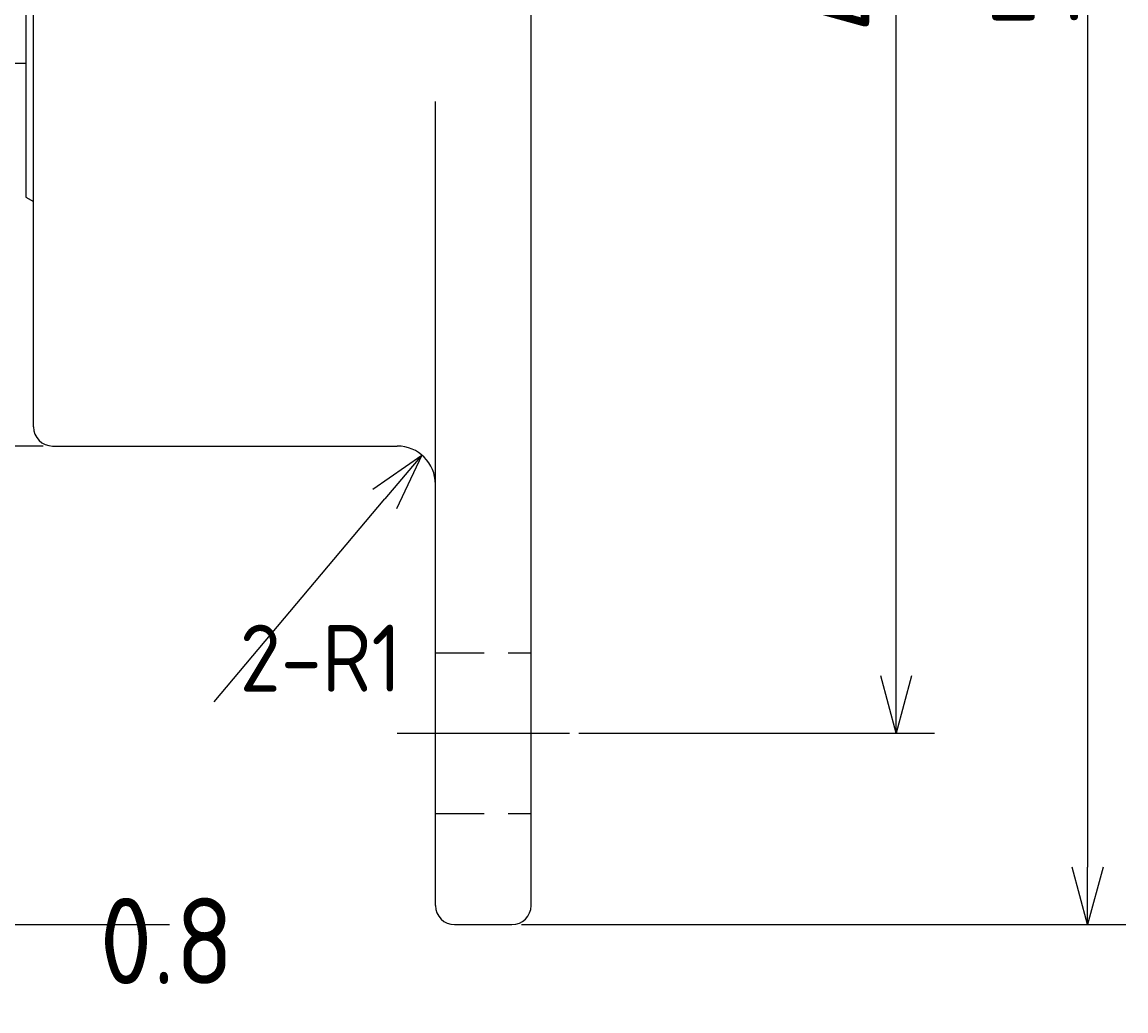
# Model space of a CAD drawing. Extents: x 521 to 631, y -258 to -158.
# Tile 10 of 12: x 602 to 631, y -231 to -205. Entities that reach past the tile are written whole.
import ezdxf

# ---------------------------------------------------------------- set-up
doc = ezdxf.new("R2010")
doc.units = 0
doc.header["$LTSCALE"] = 0.2
doc.linetypes.add('CENTER', pattern=[50.8, 31.75, -6.35, 6.35, -6.35])
doc.linetypes.add('HIDDEN', pattern=[9.525, 6.35, -3.175])
doc.layers.get('0').update_dxf_attribs({"linetype": 'CONTINUOUS'})
doc.layers.get('DEFPOINTS').update_dxf_attribs({"linetype": 'CONTINUOUS'})
for name, color, linetype in [('18-0-CON', 3, 'CONTINUOUS'), ('18-1-HID', 4, 'HIDDEN'), ('18-2-CEN', 1, 'CENTER'), ('35-0-CON', 7, 'CONTINUOUS')]:
    doc.layers.add(name, color=color, linetype=linetype)
doc.styles.add('DIMENSION', font='isocp.shx', dxfattribs={"bigfont": 'bigfont.shx'})
doc.dimstyles.get("Standard").update_dxf_attribs({"dimtxt": 0.18, "dimasz": 0.18, "dimexe": 0.18, "dimexo": 0.0625, "dimgap": 0.09, "dimtad": 0, "dimtih": 1, "dimtoh": 1, "dimzin": 0, "dimcen": 0.09, "dimazin": 3, "dimtfac": 1, "dimtofl": 0, "dimtmove": 0, "dimatfit": 3})

# ---------------------------------------------------------------- blocks, each defined once
blk = doc.blocks.new('_OPEN30')
at = {"color": 0, "linetype": 'BYBLOCK'}
for p, q in [((-1, 0.268), (0, 0)), ((0, 0), (-1, -0.268)), ((0, 0), (-1, 0))]:
    blk.add_line(p, q, dxfattribs=at)
blk = doc.blocks.new('*U96')
at = {"layer": '18-0-CON', "color": 161, "style": 'DIMENSION'}
blk.add_text('∅25', height=2.25, rotation=90, dxfattribs=at).set_placement((574.75, -206.659))
blk = doc.blocks.new('*D18')
at = {"layer": '18-0-CON', "color": 161}
for p, q in [((602.711, -191.525), (574, -191.525)), ((575, -193.025), (575, -215.025)), ((602.711, -216.525), (574, -216.525))]:
    blk.add_line(p, q, dxfattribs=at)
at = {"layer": 'DEFPOINTS', "color": 0}
for p in [(602.961, -191.525), (575, -216.525), (602.961, -216.525)]:
    blk.add_point(p, dxfattribs=at)
at = {"layer": '18-0-CON', "color": 161, "xscale": 1.500000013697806, "yscale": 1.500000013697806, "zscale": 1.500000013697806}
for p, rotation in [((575, -191.525), 90), ((575, -216.525), 270)]:
    blk.add_blockref('_OPEN30', p, dxfattribs=dict(at, rotation=rotation))
at = {"layer": '18-0-CON'}
blk.add_blockref('*U96', (0, 0), dxfattribs=at)
blk = doc.blocks.new('*U106')
at = {"layer": '18-0-CON', "color": 161, "style": 'DIMENSION'}
blk.add_text('40', height=2.25, rotation=90, dxfattribs=at).set_placement((624.75, -205.713))
blk = doc.blocks.new('*D25')
at = {"layer": '18-0-CON', "color": 161}
for p, q in [((616.711, -184.025), (626, -184.025)), ((625, -222.525), (625, -185.525)), ((616.711, -224.025), (626, -224.025))]:
    blk.add_line(p, q, dxfattribs=at)
at = {"layer": 'DEFPOINTS', "color": 0}
for p in [(616.461, -184.025), (625, -184.025), (616.461, -224.025)]:
    blk.add_point(p, dxfattribs=at)
at = {"layer": '18-0-CON', "color": 161, "xscale": 1.500000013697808, "yscale": 1.500000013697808, "zscale": 1.500000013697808}
for p, rotation in [((625, -184.025), 90), ((625, -224.025), 270)]:
    blk.add_blockref('_OPEN30', p, dxfattribs=dict(at, rotation=rotation))
at = {"layer": '18-0-CON'}
blk.add_blockref('*U106', (0, 0), dxfattribs=at)
blk = doc.blocks.new('*U102')
at = {"layer": '18-0-CON', "color": 161, "style": 'DIMENSION'}
blk.add_text('50', height=2.25, rotation=90, dxfattribs=at).set_placement((629.75, -205.601))
blk = doc.blocks.new('*D26')
at = {"layer": '18-0-CON', "color": 161}
for p, q in [((615.211, -179.025), (631, -179.025)), ((630, -180.525), (630, -227.525)), ((615.211, -229.025), (631, -229.025))]:
    blk.add_line(p, q, dxfattribs=at)
at = {"layer": 'DEFPOINTS', "color": 0}
for p in [(614.961, -179.025), (614.961, -229.025), (630, -229.025)]:
    blk.add_point(p, dxfattribs=at)
at = {"layer": '18-0-CON', "color": 161, "xscale": 1.500000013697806, "yscale": 1.500000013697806, "zscale": 1.500000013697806}
for p, rotation in [((630, -179.025), 90), ((630, -229.025), 270)]:
    blk.add_blockref('_OPEN30', p, dxfattribs=dict(at, rotation=rotation))
at = {"layer": '18-0-CON'}
blk.add_blockref('*U102', (0, 0), dxfattribs=at)
blk = doc.blocks.new('_DOTSMALL')
at = {"color": 0, "linetype": 'BYBLOCK', "const_width": 0.5}
blk.add_lwpolyline([(-0.0625, 0, 1), (0.0625, 0, 1)], format="xyb", close=True, dxfattribs=at)
blk = doc.blocks.new('*D30')
at = {"layer": '18-0-CON', "color": 161}
for p, q in [((599.361, -206.176), (599.361, -230.025)), ((598.561, -206.276), (598.561, -230.025)), ((598.561, -229.025), (595.561, -229.025)), ((598.561, -229.025), (599.361, -229.025)), ((600.861, -229.025), (606.012, -229.025))]:
    blk.add_line(p, q, dxfattribs=at)
at = {"layer": 'DEFPOINTS', "color": 0}
for p in [(598.561, -206.026), (599.361, -205.926), (598.561, -229.025)]:
    blk.add_point(p, dxfattribs=at)
at = {"layer": '18-0-CON', "color": 161, "xscale": 1.500000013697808, "yscale": 1.500000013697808, "zscale": 1.500000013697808}
blk.add_blockref('_DOTSMALL', (598.561, -229.025), dxfattribs=at)
at = {"layer": '18-0-CON', "color": 161, "xscale": 1.500000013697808, "yscale": 1.500000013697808, "zscale": 1.500000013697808, "rotation": 180}
blk.add_blockref('_OPEN30', (599.361, -229.025), dxfattribs=at)
at = {"layer": '18-0-CON', "color": 161, "style": 'DIMENSION'}
blk.add_text('0.8', height=2.25, dxfattribs=at).set_placement((604.186, -230.575))
blk = doc.blocks.new('*D31')
at = {"layer": '18-0-CON', "color": 161}
blk.add_line((607.182, -223.204), (611.639, -217.907), dxfattribs=at)
at = {"layer": 'DEFPOINTS', "color": 0}
for p in [(612.604, -216.76), (611.961, -217.525)]:
    blk.add_point(p, dxfattribs=at)
at = {"layer": '18-0-CON', "color": 161, "xscale": 1.500000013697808, "yscale": 1.500000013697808, "zscale": 1.500000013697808, "rotation": 49.92439182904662}
blk.add_blockref('_OPEN30', (612.604, -216.76), dxfattribs=at)
at = {"layer": '18-0-CON', "color": 161, "style": 'DIMENSION'}
blk.add_text('2-R1', height=1.75, dxfattribs=at).set_placement((607.848, -222.94))

msp = doc.modelspace()

# ---------------------------------------------------------------- linework, layer by layer
at = {"layer": '18-1-HID'}
for p, q in [((612.961, -221.925), (615.461, -221.925)), ((612.961, -226.125), (615.461, -226.125))]:
    msp.add_line(p, q, dxfattribs=at)
at = {"layer": '18-2-CEN'}
msp.add_line((611.961, -224.025), (616.461, -224.025), dxfattribs=at)
at = {"layer": '35-0-CON'}
for p, q in [((615.461, -228.525), (615.461, -179.525)), ((602.461, -216.025), (602.461, -192.025)), ((602.261, -198.025), (602.261, -210.025)), ((601.961, -206.525), (602.261, -206.525)), ((612.961, -228.525), (612.961, -207.525)), ((602.261, -210.025), (602.461, -210.14)), ((602.961, -216.525), (611.961, -216.525)), ((613.461, -229.025), (614.961, -229.025))]:
    msp.add_line(p, q, dxfattribs=at)
for centre, radius, start, end in [((602.961, -216.025), 0.5, 180, 270), ((611.961, -217.525), 1, 0, 90), ((613.461, -228.525), 0.5, 180, 270), ((614.961, -228.525), 0.5, 270, 0)]:
    msp.add_arc(centre, radius, start, end, dxfattribs=at)

# ---------------------------------------------------------------- dimensions: what is measured, and where the dimension line sits
at = {"layer": '18-0-CON'}
for base, p1, p2, override, picture, middle in [((630, -229.025), (614.961, -179.025), (614.961, -229.025), {"dimscale": 0.5}, '*D26', (628.625, -204.025)), ((625, -184.025), (616.461, -224.025), (616.461, -184.025), {"dimscale": 0.5, "dimgap": 0.5, "dimtol": 0, "dimlim": 0, "dimtp": 0.3, "dimtm": 0.3, "dimtolj": 2}, '*D25', (623.625, -204.025)), ((575, -216.525), (602.961, -191.525), (602.961, -216.525), {"dimscale": 0.5, "dimpost": '%%c<>'}, '*D18', (573.625, -204.025))]:
    dim = msp.add_linear_dim(base=base, p1=p1, p2=p2, angle=90, dimstyle='Standard', override=override, dxfattribs=at)
    dim.commit()
    dim.dimension.update_dxf_attribs({"geometry": picture, "text_midpoint": middle})
dim = msp.add_linear_dim(base=(598.561, -229.025), p1=(599.361, -205.926), p2=(598.561, -206.026), dimstyle='Standard', override={"dimscale": 0.5, "dimblk1": 'OPEN30', "dimblk2": 'DOTSMALL', "dimsah": 1}, dxfattribs=at)
dim.commit()
dim.dimension.update_dxf_attribs({"geometry": '*D30', "text_midpoint": (604.186, -229.025), "dimtype": 128})
dim = msp.add_radius_dim(center=(611.961, -217.525), mpoint=(612.604, -216.76), dimstyle='Standard', override={"dimscale": 0.5, "dimtxt": 3.5, "dimpost": '2-R<>', "dimtmove": 1}, dxfattribs=at)
dim.commit()
dim.dimension.update_dxf_attribs({"geometry": '*D31', "text_midpoint": (608.709, -221.389), "dimtype": 132})

doc.saveas('drawing.dxf')
